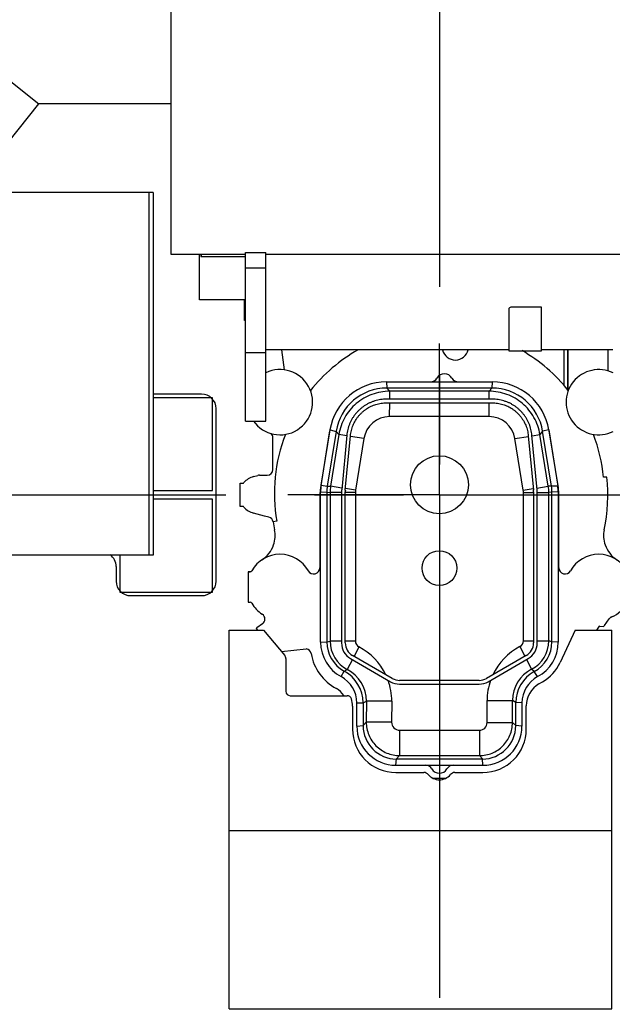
# Model space of a CAD drawing. Header units: millimetres. Extents: x 0 to 1189, y 0 to 841.
# Tile 164 of 184: x 791 to 823, y 266 to 320. Entities that reach past the tile are written whole.
import ezdxf
from ezdxf.enums import TextEntityAlignment as Align

# ---------------------------------------------------------------- set-up
doc = ezdxf.new("R2010")
doc.units = ezdxf.units.MM
doc.header["$LTSCALE"] = 65.395
doc.linetypes.add('CENTER', pattern=[0.6, 0.375, -0.075, 0.075, -0.075])
doc.layers.get('0').update_dxf_attribs({"linetype": 'CONTINUOUS'})
for name, color, linetype in [('1907_161101_20_SIMPLE1_B_PBL2064', 7, 'CONTINUOUS'), ('1907_161101_20_SIMPLE1_X_ABL2063', 7, 'CONTINUOUS'), ('1907_210700_40_SIMPLE1_T2_X_PBL1948', 7, 'CONTINUOUS'), ('1907_210700_40_SIMPLE1_X_ABL1947', 7, 'CONTINUOUS'), ('1907_211000_02_SIMPLE1_T1_X_PBL1958', 7, 'CONTINUOUS'), ('1907_211000_02_SIMPLE1_X_ABL1957', 7, 'CONTINUOUS'), ('1907_267000_36_SIMPLE1_T1_X_PBL1965', 7, 'CONTINUOUS'), ('1907_267000_36_SIMPLE1_X_ABL1964', 7, 'CONTINUOUS'), ('1907_722101_29_ABL1952', 7, 'CONTINUOUS'), ('1907_722101_29_T2_PBL1953', 7, 'CONTINUOUS'), ('1947_864200_02_ABL1951', 7, 'CONTINUOUS'), ('32007_040000_TLKGS_KS_V_ABL1881', 7, 'CONTINUOUS'), ('32007_041000_TLKGS_KS_V_ABL1882', 7, 'CONTINUOUS'), ('32007_116500_01_SIMPLE1_T2_X_PBL1908', 7, 'CONTINUOUS'), ('32007_116500_01_SIMPLE1_T2_X_PBL1954', 7, 'CONTINUOUS'), ('32007_116500_01_SIMPLE1_X#AF3_ABL1907', 7, 'CONTINUOUS'), ('32087_000000_TLKGS_MARKETING_ABL1880', 7, 'CONTINUOUS'), ('32087_030000_TLKGS_ABL1949', 7, 'CONTINUOUS'), ('32087_030000_TLKGS_V_ABL1897', 7, 'CONTINUOUS'), ('32087_100000_TLKGS_V_ABL1898', 7, 'CONTINUOUS'), ('32087_171000_01_SIMPLE1_T2_X_PBL1956', 7, 'CONTINUOUS'), ('32087_171000_01_SIMPLE1_X_ABL1955', 7, 'CONTINUOUS'), ('32087_200000_TLKGS_V_ABL1913', 7, 'CONTINUOUS'), ('32087_700000_TLKGS_V_ABL1909', 7, 'CONTINUOUS'), ('32087_727000_01_SIMPLE1_T1_X_PBL1911', 7, 'CONTINUOUS'), ('32087_727000_01_SIMPLE1_X_ABL1910', 7, 'CONTINUOUS'), ('32087_800000_TLKGS_ABL1950', 7, 'CONTINUOUS'), ('34007_391700_01_SIMPLE1_T1_X_PBL1896', 7, 'CONTINUOUS'), ('34007_391700_01_SIMPLE1_X_ABL1895', 7, 'CONTINUOUS'), ('8M32E_GENSET_AUSBAUMASSE_ABL1963', 7, 'CONTINUOUS'), ('8M32E_GENSET_SCHUTZHAUBE_ABL1856', 7, 'CONTINUOUS'), ('8M32E_GENSET_SCHUTZHAUBE_T1_PBL1857', 7, 'CONTINUOUS'), ('oben_15_VBL1723', 7, 'CONTINUOUS')]:
    doc.layers.add(name, color=color, linetype=linetype)
doc.styles.get("Standard").update_dxf_attribs({"font": 'txt', "width": 0.6})
doc.dimstyles.new('DIMSTYLE_4', dxfattribs={"dimtxt": 3.5, "dimasz": 3.5, "dimexe": 1.8, "dimexo": 0, "dimgap": 0.875, "dimtad": 1, "dimdec": 0, "dimlfac": 25, "dimdsep": 46, "dimtxsty": 'Standard', "dimblk": '_FILLED', "dimblk1": '_FILLED', "dimblk2": '_FILLED', "dimcen": 0.09, "dimadec": 0, "dimazin": 0, "dimtp": 2, "dimtm": 2, "dimtfac": 1, "dimtdec": 0, "dimtofl": 0, "dimtmove": 0, "dimatfit": 3, "dimldrblk": '_FILLED', "dimfxl": 1, "dimtolj": 1, "dimarcsym": 0})

# ---------------------------------------------------------------- blocks, each defined once
blk = doc.blocks.new('_FILLED')
at = {"color": 0, "linetype": 'ByBlock'}
blk.add_solid([(0, 0), (-1, 0.167), (-1, -0.167)], dxfattribs=at)
blk = doc.blocks.new('*D15')
at = {"color": 2, "linetype": 'Continuous'}
for p, q in [((625.179, 298.937), (625.179, 365.017)), ((1060.23, 300.061), (1060.23, 365.017)), ((625.179, 363.217), (842.705, 363.217)), ((1060.23, 363.217), (842.705, 363.217))]:
    blk.add_line(p, q, dxfattribs=at)
at = {"color": 2, "linetype": 'Continuous', "xscale": 3.5, "yscale": 3.5, "zscale": 3.5, "rotation": 180}
blk.add_blockref('_FILLED', (625.179, 363.217), dxfattribs=at)
at = {"color": 2, "linetype": 'Continuous', "xscale": 3.5, "yscale": 3.5, "zscale": 3.5}
blk.add_blockref('_FILLED', (1060.23, 363.217), dxfattribs=at)
at = {"color": 2, "linetype": 'Continuous', "width": 0.647619}
blk.add_text('10876', height=3.5, dxfattribs=at).set_placement((842.705, 364.092), align=Align.CENTER)
blk = doc.blocks.new('*D20')
at = {"color": 2, "linetype": 'Continuous'}
for p, q in [((706.699, 346.077), (1080.914, 346.077)), ((1079.114, 346.077), (1079.114, 292.387)), ((1079.114, 238.697), (1079.114, 292.387)), ((699.939, 238.697), (1080.914, 238.697))]:
    blk.add_line(p, q, dxfattribs=at)
at = {"color": 2, "linetype": 'Continuous', "xscale": 3.5, "yscale": 3.5, "zscale": 3.5}
for p, rotation in [((1079.114, 346.077), 90), ((1079.114, 238.697), 270)]:
    blk.add_blockref('_FILLED', p, dxfattribs=dict(at, rotation=rotation))
at = {"color": 2, "linetype": 'Continuous', "width": 0.690476}
blk.add_text('2684', height=3.5, rotation=90, dxfattribs=at).set_placement((1078.239, 292.387), align=Align.CENTER)
blk = doc.blocks.new('8M32E_GENSET_SCHUTZHAUBE_T1_PBL1857', base_point=(816.827, 294.137))
at = {"layer": '8M32E_GENSET_SCHUTZHAUBE_T1_PBL1857', "color": 2, "linetype": 'CENTER'}
blk.add_line((620.555, 294.137), (1013.099, 294.137), dxfattribs=at)
blk = doc.blocks.new('8M32E_GENSET_SCHUTZHAUBE_ABL1856', base_point=(816.827, 294.137))
at = {"layer": '8M32E_GENSET_SCHUTZHAUBE_T1_PBL1857'}
blk.add_blockref('8M32E_GENSET_SCHUTZHAUBE_T1_PBL1857', (816.827, 294.137), dxfattribs=at)
blk = doc.blocks.new('34007_391700_01_SIMPLE1_T1_X_PBL1896', base_point=(795.016, 299.697))
at = {"layer": '34007_391700_01_SIMPLE1_T1_X_PBL1896', "color": 7, "linetype": 'Continuous'}
for p, q in [((788.541, 310.817), (788.541, 290.817)), ((798.021, 310.817), (788.541, 310.817)), ((798.021, 310.817), (798.021, 290.817)), ((800.691, 299.697), (798.021, 299.697)), ((801.491, 289.377), (801.491, 298.897)), ((798.021, 290.817), (788.541, 290.817)), ((795.971, 290.177), (795.971, 289.377)), ((796.771, 288.577), (800.691, 288.577))]:
    blk.add_line(p, q, dxfattribs=at)
at = {"layer": '34007_391700_01_SIMPLE1_T1_X_PBL1896', "color": 9, "linetype": 'Continuous'}
for p, q in [((788.781, 310.817), (788.781, 290.817)), ((797.781, 310.817), (797.781, 290.817))]:
    blk.add_line(p, q, dxfattribs=at)
at = {"layer": '34007_391700_01_SIMPLE1_T1_X_PBL1896', "color": 7, "linetype": 'Continuous'}
for centre, start, end in [((800.691, 298.897), 0, 90), ((795.171, 290.177), 0, 54.6261), ((796.771, 289.377), 180, 270), ((800.691, 289.377), 270, 360)]:
    blk.add_arc(centre, 0.8, start, end, dxfattribs=at)
blk = doc.blocks.new('34007_391700_01_SIMPLE1_X_ABL1895', base_point=(795.016, 299.697))
at = {"layer": '34007_391700_01_SIMPLE1_T1_X_PBL1896'}
blk.add_blockref('34007_391700_01_SIMPLE1_T1_X_PBL1896', (795.016, 299.697), dxfattribs=at)
blk = doc.blocks.new('32007_041000_TLKGS_KS_V_ABL1882', base_point=(794.515, 299.521))
at = {"layer": '34007_391700_01_SIMPLE1_X_ABL1895'}
blk.add_blockref('34007_391700_01_SIMPLE1_X_ABL1895', (795.016, 299.697), dxfattribs=at)
blk = doc.blocks.new('32007_040000_TLKGS_KS_V_ABL1881', base_point=(794.515, 299.521))
at = {"layer": '32007_041000_TLKGS_KS_V_ABL1882'}
blk.add_blockref('32007_041000_TLKGS_KS_V_ABL1882', (794.515, 299.521), dxfattribs=at)
blk = doc.blocks.new('32007_116500_01_SIMPLE1_T2_X_PBL1908', base_point=(798.739, 291.337))
at = {"layer": '32007_116500_01_SIMPLE1_T2_X_PBL1908', "color": 7, "linetype": 'Continuous'}
for p, q in [((801.299, 293.897), (798.021, 293.897)), ((801.299, 288.777), (801.299, 293.897)), ((796.179, 290.817), (796.179, 288.777)), ((796.179, 288.777), (801.299, 288.777))]:
    blk.add_line(p, q, dxfattribs=at)
blk = doc.blocks.new('32007_116500_01_SIMPLE1_T2_X_PBL1954', base_point=(799.66, 296.937))
at = {"layer": '32007_116500_01_SIMPLE1_T2_X_PBL1954', "color": 7, "linetype": 'Continuous'}
for p, q in [((801.299, 299.497), (798.021, 299.497)), ((801.299, 294.377), (801.299, 299.497)), ((798.021, 294.377), (801.299, 294.377))]:
    blk.add_line(p, q, dxfattribs=at)
blk = doc.blocks.new('32007_116500_01_SIMPLE1_X#AF3_ABL1907', base_point=(888.739, 295.454))
at = {"layer": '32007_116500_01_SIMPLE1_T2_X_PBL1908'}
blk.add_blockref('32007_116500_01_SIMPLE1_T2_X_PBL1908', (798.739, 291.337), dxfattribs=at)
at = {"layer": '32007_116500_01_SIMPLE1_T2_X_PBL1954'}
blk.add_blockref('32007_116500_01_SIMPLE1_T2_X_PBL1954', (799.66, 296.937), dxfattribs=at)
blk = doc.blocks.new('32087_171000_01_SIMPLE1_T2_X_PBL1956', base_point=(812.779, 276.227))
at = {"layer": '32087_171000_01_SIMPLE1_T2_X_PBL1956', "color": 7, "linetype": 'Continuous'}
for p, q in [((802.219, 265.777), (802.219, 286.677)), ((802.219, 286.677), (804.1, 286.677)), ((804.1, 286.677), (805.283, 285.267)), ((821.32, 286.677), (820.483, 284.883)), ((821.32, 286.677), (823.339, 286.677)), ((823.339, 265.777), (823.339, 286.677)), ((805.339, 285.112), (805.339, 283.297)), ((819.319, 283.709), (819.508, 283.818)), ((805.579, 283.057), (808.732, 283.057)), ((809.019, 282.487), (809.019, 281.217)), ((818.619, 281.217), (818.619, 282.497)), ((811.419, 278.817), (812.961, 278.817)), ((814.677, 278.817), (816.219, 278.817)), ((802.219, 275.617), (823.339, 275.617)), ((802.219, 265.777), (823.339, 265.777))]:
    blk.add_line(p, q, dxfattribs=at)
for centre, radius, start, end in [((805.099, 285.112), 0.24, 0, 40), ((818.308, 285.897), 2.4, 300, 335), ((820.019, 282.497), 1.4, 120, 180), ((805.579, 283.297), 0.24, 180, 270), ((808.732, 282.817), 0.24, 16.5, 90), ((807.619, 282.487), 1.4, 0, 16.5), ((811.419, 281.217), 2.4, 180, 270), ((816.219, 281.217), 2.4, 270, 360), ((812.961, 278.497), 0.32, 40.0052, 90), ((814.677, 278.497), 0.32, 90, 139.9948), ((813.819, 279.217), 0.8, 220.0052, 319.9948)]:
    blk.add_arc(centre, radius, start, end, dxfattribs=at)
blk = doc.blocks.new('32087_171000_01_SIMPLE1_X_ABL1955', base_point=(890.219, 276.227))
at = {"layer": '32087_171000_01_SIMPLE1_T2_X_PBL1956'}
blk.add_blockref('32087_171000_01_SIMPLE1_T2_X_PBL1956', (812.779, 276.227), dxfattribs=at)
blk = doc.blocks.new('32087_100000_TLKGS_V_ABL1898', base_point=(889.379, 291.202))
at = {"layer": '32007_116500_01_SIMPLE1_X#AF3_ABL1907'}
blk.add_blockref('32007_116500_01_SIMPLE1_X#AF3_ABL1907', (888.739, 295.454), dxfattribs=at)
at = {"layer": '32087_171000_01_SIMPLE1_X_ABL1955'}
blk.add_blockref('32087_171000_01_SIMPLE1_X_ABL1955', (890.219, 276.227), dxfattribs=at)
blk = doc.blocks.new('32087_727000_01_SIMPLE1_T1_X_PBL1911', base_point=(914.464, 308.059))
at = {"layer": '32087_727000_01_SIMPLE1_T1_X_PBL1911', "color": 7, "linetype": 'Continuous'}
for p, q in [((798.999, 307.393), (798.999, 329.537)), ((787.783, 318.826), (791.692, 315.717)), ((787.81, 310.837), (791.692, 315.717)), ((798.999, 315.717), (791.692, 315.717)), ((803.119, 298.211), (803.119, 307.51)), ((803.119, 307.51), (804.239, 307.51)), ((804.239, 298.211), (804.239, 307.51)), ((803.119, 307.393), (798.999, 307.393)), ((800.579, 304.891), (800.579, 307.393)), ((800.639, 307.393), (800.639, 307.293)), ((800.639, 307.293), (803.119, 307.293)), ((972.559, 307.393), (804.239, 307.393)), ((803.119, 306.662), (804.239, 306.662)), ((803.059, 304.891), (800.579, 304.891)), ((803.059, 303.751), (803.059, 304.891)), ((817.651, 304.373), (817.651, 302.093)), ((819.451, 304.493), (817.771, 304.493)), ((819.451, 302.093), (819.451, 304.493)), ((803.119, 303.751), (803.059, 303.751)), ((817.651, 302.133), (804.239, 302.133)), ((817.651, 302.093), (819.451, 302.093)), ((823.399, 302.133), (819.451, 302.133)), ((803.119, 301.989), (804.239, 301.989)), ((803.119, 298.211), (804.239, 298.211))]:
    blk.add_line(p, q, dxfattribs=at)
blk.add_arc((817.771, 304.373), 0.12, 90, 180, dxfattribs=at)
blk = doc.blocks.new('32087_727000_01_SIMPLE1_X_ABL1910', base_point=(914.464, 308.059))
at = {"layer": '32087_727000_01_SIMPLE1_T1_X_PBL1911'}
blk.add_blockref('32087_727000_01_SIMPLE1_T1_X_PBL1911', (914.464, 308.059), dxfattribs=at)
blk = doc.blocks.new('32087_700000_TLKGS_V_ABL1909', base_point=(914.464, 308.059))
at = {"layer": '32087_727000_01_SIMPLE1_X_ABL1910'}
blk.add_blockref('32087_727000_01_SIMPLE1_X_ABL1910', (914.464, 308.059), dxfattribs=at)
blk = doc.blocks.new('1907_210700_40_SIMPLE1_T2_X_PBL1948', base_point=(813.819, 289.797))
at = {"layer": '1907_210700_40_SIMPLE1_T2_X_PBL1948', "color": 9, "linetype": 'Continuous'}
for p, q in [((810.898, 300.377), (810.921, 300.031)), ((810.921, 300.031), (811.074, 299.853)), ((816.718, 300.031), (816.566, 299.853)), ((816.739, 300.377), (816.718, 300.031)), ((816.566, 299.853), (811.074, 299.853)), ((811.074, 299.419), (811.074, 299.853)), ((816.566, 299.419), (816.566, 299.853)), ((811.073, 298.453), (811.074, 299.215)), ((816.566, 298.454), (816.566, 299.215)), ((816.566, 298.454), (811.073, 298.453)), ((807.779, 297.719), (808.117, 297.642)), ((808.269, 297.466), (807.81, 294.615)), ((808.117, 297.642), (808.269, 297.466)), ((808.705, 297.396), (808.269, 297.466)), ((809.651, 297.243), (808.906, 297.363)), ((809.651, 297.243), (809.192, 294.392)), ((817.99, 297.242), (818.733, 297.362)), ((818.452, 294.393), (817.99, 297.242)), ((818.934, 297.395), (819.372, 297.466)), ((819.521, 297.643), (819.372, 297.466)), ((819.834, 294.616), (819.372, 297.466)), ((819.859, 297.719), (819.521, 297.643)), ((807.289, 294.674), (807.631, 294.619)), ((807.631, 294.619), (807.81, 294.615)), ((808.433, 294.514), (807.81, 294.615)), ((809.192, 294.392), (808.634, 294.482)), ((818.452, 294.393), (819.004, 294.482)), ((819.206, 294.515), (819.834, 294.616)), ((820.008, 294.619), (819.834, 294.616)), ((820.358, 294.616), (820.008, 294.619)), ((807.259, 294.299), (807.605, 294.295)), ((807.605, 294.295), (807.782, 294.272)), ((807.782, 294.272), (807.782, 286.067)), ((808.418, 294.272), (807.782, 294.272)), ((809.182, 294.272), (808.621, 294.272)), ((809.182, 294.272), (809.182, 286.067)), ((818.461, 286.08), (818.461, 294.272)), ((818.461, 294.272), (819.018, 294.272)), ((819.221, 294.272), (819.861, 294.272)), ((820.033, 294.295), (819.861, 294.272)), ((819.861, 286.08), (819.861, 294.272)), ((820.379, 294.299), (820.033, 294.295)), ((807.259, 286.008), (807.605, 286.02)), ((807.605, 286.02), (807.782, 286.067)), ((808.418, 286.067), (807.782, 286.067)), ((809.182, 286.067), (808.621, 286.067)), ((818.461, 286.08), (819.018, 286.08)), ((819.221, 286.08), (819.861, 286.08)), ((820.033, 286.02), (819.861, 286.08)), ((820.379, 286.008), (820.033, 286.02)), ((809.378, 285.744), (809.109, 285.225)), ((818.269, 285.764), (818.542, 285.232)), ((809.015, 285.044), (808.734, 284.501)), ((818.636, 285.051), (818.909, 284.519)), ((808.394, 284.107), (808.562, 284.413)), ((808.562, 284.413), (808.734, 284.501)), ((819.058, 284.387), (818.909, 284.519)), ((819.245, 284.107), (819.058, 284.387)), ((809.259, 282.657), (809.605, 282.661)), ((809.605, 282.661), (809.788, 282.759)), ((809.788, 282.759), (809.782, 281.6)), ((811.187, 282.752), (809.788, 282.759)), ((811.187, 282.752), (811.182, 281.593)), ((816.454, 281.571), (816.454, 282.788)), ((816.454, 282.788), (817.854, 282.788)), ((818.033, 282.672), (817.854, 282.788)), ((817.854, 281.571), (817.854, 282.788)), ((818.379, 282.657), (818.033, 282.672)), ((809.605, 281.402), (809.782, 281.6)), ((811.182, 281.593), (809.782, 281.6)), ((816.454, 281.571), (817.854, 281.571)), ((818.033, 281.402), (817.854, 281.571)), ((809.259, 281.377), (809.605, 281.402)), ((811.624, 281.149), (811.623, 279.749)), ((811.624, 281.149), (816.031, 281.149)), ((816.031, 281.149), (816.031, 279.749)), ((818.379, 281.377), (818.033, 281.402)), ((811.419, 279.217), (811.445, 279.563)), ((811.445, 279.563), (811.623, 279.749)), ((811.623, 279.749), (816.031, 279.749)), ((816.194, 279.563), (816.031, 279.749)), ((816.22, 279.217), (816.194, 279.563))]:
    blk.add_line(p, q, dxfattribs=at)
at = {"layer": '1907_210700_40_SIMPLE1_T2_X_PBL1948', "color": 7, "linetype": 'Continuous'}
for p, q in [((810.898, 300.377), (816.739, 300.377)), ((816.718, 300.031), (810.921, 300.031)), ((816.741, 299.419), (810.897, 299.419)), ((810.901, 299.215), (816.738, 299.215)), ((807.289, 294.674), (807.779, 297.719)), ((808.117, 297.642), (807.631, 294.619)), ((808.707, 297.426), (808.423, 294.41)), ((808.625, 294.391), (808.91, 297.403)), ((818.729, 297.403), (819.013, 294.391)), ((819.216, 294.41), (818.931, 297.426)), ((820.008, 294.619), (819.521, 297.643)), ((819.859, 297.719), (820.358, 294.616)), ((807.259, 286.008), (807.259, 294.299)), ((807.605, 294.295), (807.605, 286.02)), ((808.418, 294.297), (808.418, 285.966)), ((808.621, 285.968), (808.621, 294.297)), ((819.018, 294.297), (819.018, 285.968)), ((819.221, 285.966), (819.221, 294.297)), ((820.033, 286.02), (820.033, 294.295)), ((820.379, 294.299), (820.379, 286.008)), ((811.22, 284.006), (809.021, 285.275)), ((818.618, 285.275), (816.419, 284.006)), ((808.917, 285.1), (811.119, 283.829)), ((816.52, 283.829), (818.721, 285.1)), ((811.619, 283.695), (816.02, 283.695)), ((816.019, 283.899), (811.62, 283.899)), ((809.259, 281.377), (809.259, 282.657)), ((809.605, 282.661), (809.605, 281.402)), ((818.033, 281.402), (818.033, 282.672)), ((818.379, 282.657), (818.379, 281.377)), ((811.445, 279.563), (816.194, 279.563)), ((811.419, 279.217), (816.22, 279.217))]:
    blk.add_line(p, q, dxfattribs=at)
for centre, radius in [((813.819, 294.697), 1.6), ((813.819, 290.097), 0.96)]:
    blk.add_circle(centre, radius, dxfattribs=at)
for centre, radius, start, end in [((813.337, 300.777), 0.4, 270.0051, 329.9997), ((814.099, 300.337), 0.48, 30.0055, 149.9945), ((814.861, 300.777), 0.4, 210.0003, 269.9949), ((810.898, 297.217), 3.16, 89.9997, 170.862), ((810.921, 297.192), 2.84, 90, 170.862), ((816.718, 297.192), 2.84, 9.1406, 90), ((816.739, 297.217), 3.16, 9.138, 89.9997), ((809.619, 294.299), 2.36, 170.862, 180), ((809.645, 294.295), 2.04, 170.862, 180), ((817.994, 294.295), 2.04, 0, 9.1406), ((818.02, 294.299), 2.36, 359.9978, 7.7039), ((809.617, 294.297), 1.2, 174.6016, 179.9924), ((809.621, 294.297), 1, 174.599, 179.9901), ((818.017, 294.297), 1, 0.0099, 5.401), ((818.021, 294.297), 1.2, 0.0076, 5.3984), ((809.419, 286.008), 2.16, 180, 241.6658), ((809.433, 286.02), 1.828, 180, 241.5379), ((809.417, 285.966), 1, 180.0003, 239.9995), ((809.421, 285.968), 0.8, 179.9972, 240.0016), ((818.218, 285.968), 0.8, 299.9984, 0.0028), ((818.221, 285.966), 1, 300.0005, 359.9997), ((818.179, 286.02), 1.855, 298.2984, 360), ((818.22, 286.008), 2.16, 298.3342, 360), ((807.612, 282.661), 1.993, 0, 61.5379), ((819.982, 282.672), 1.948, 118.2984, 180), ((807.612, 282.657), 1.647, 0, 61.6658), ((811.619, 284.695), 1, 240, 269.9992), ((811.62, 284.698), 0.8, 240.0005, 270.0019), ((816.019, 284.698), 0.8, 269.9995, 300.0009), ((816.02, 284.695), 1, 269.9997, 299.9989), ((820.026, 282.657), 1.647, 118.3342, 180), ((811.419, 281.377), 2.16, 180, 270), ((811.445, 281.402), 1.84, 180, 270), ((816.194, 281.402), 1.84, 270, 360), ((816.22, 281.377), 2.16, 270, 360), ((813.057, 278.817), 0.4, 30.0003, 89.9949), ((813.819, 279.257), 0.48, 210.0055, 329.9945), ((814.581, 278.817), 0.4, 90.0051, 149.9997)]:
    blk.add_arc(centre, radius, start, end, dxfattribs=at)
at = {"layer": '1907_210700_40_SIMPLE1_T2_X_PBL1948', "color": 9, "linetype": 'Continuous'}
for centre, radius, start, end in [((811.072, 297.014), 1.439, 89.9359, 170.8423), ((816.566, 297.011), 1.442, 9.2036, 90.0049), ((809.943, 294.271), 2.161, 170.8533, 179.9913), ((817.7, 294.271), 2.161, 0.0088, 9.1925), ((809.94, 294.271), 0.759, 170.8519, 179.9926), ((817.703, 294.271), 0.759, 0.0075, 9.1938), ((809.546, 286.067), 1.764, 180.003, 242.5921), ((809.546, 286.067), 0.364, 179.9977, 242.5914), ((818.106, 286.08), 0.356, 297.2603, 0.0029), ((818.106, 286.08), 1.756, 297.2503, 359.9959), ((807.837, 282.77), 3.349, 25.5276, 62.6072), ((819.8, 282.789), 3.346, 117.241, 154.8844), ((807.836, 282.769), 1.951, 359.7086, 62.6134), ((819.8, 282.789), 1.946, 117.2327, 180.0085), ((807.81, 282.764), 3.377, 359.7975, 19.7264), ((819.824, 282.784), 3.37, 160.6417, 179.9286), ((811.624, 281.591), 0.442, 179.7319, 269.9718), ((816.031, 281.571), 0.423, 270.0003, 359.9889)]:
    blk.add_arc(centre, radius, start, end, dxfattribs=at)
for points, knots in [([(811.074, 299.853), (810.742, 299.853), (810.071, 299.734), (809.193, 299.221), (808.546, 298.437), (808.322, 297.794), (808.269, 297.466)], [0, 0, 0, 0, 0.249998, 0.5, 0.750002, 1, 1, 1, 1]), ([(819.372, 297.466), (819.319, 297.794), (819.094, 298.437), (818.447, 299.221), (817.569, 299.734), (816.898, 299.853), (816.566, 299.853)], [0, 0, 0, 0, 0.249998, 0.5, 0.750002, 1, 1, 1, 1]), ([(809.782, 281.6), (809.781, 281.36), (809.875, 280.874), (810.284, 280.259), (810.897, 279.846), (811.383, 279.75), (811.623, 279.749)], [0, 0, 0, 0, 0.249992, 0.499999, 0.750006, 1, 1, 1, 1]), ([(816.031, 279.749), (816.268, 279.749), (816.747, 279.844), (817.353, 280.249), (817.759, 280.855), (817.854, 281.334), (817.854, 281.571)], [0, 0, 0, 0, 0.249995, 0.500001, 0.750006, 1, 1, 1, 1])]:
    blk.add_open_spline(points, degree=3, knots=knots, dxfattribs=at)
at = {"layer": '1907_210700_40_SIMPLE1_T2_X_PBL1948', "color": 7, "linetype": 'Continuous'}
for points, knots in [([(810.897, 299.419), (810.843, 299.419), (810.735, 299.415), (810.573, 299.397), (810.414, 299.367), (810.257, 299.325), (810.103, 299.272), (809.954, 299.208), (809.809, 299.133), (809.671, 299.048), (809.54, 298.952), (809.416, 298.847), (809.299, 298.734), (809.192, 298.612), (809.094, 298.482), (809.006, 298.345), (808.928, 298.203), (808.861, 298.055), (808.805, 297.902), (808.76, 297.746), (808.727, 297.587), (808.713, 297.48), (808.707, 297.426)], [0, 0, 0, 0, 0.050008, 0.100012, 0.150016, 0.200017, 0.250017, 0.300015, 0.350012, 0.400009, 0.450005, 0.5, 0.549995, 0.599991, 0.649988, 0.699985, 0.749983, 0.799983, 0.849984, 0.899988, 0.949992, 1, 1, 1, 1]), ([(818.931, 297.426), (818.926, 297.48), (818.912, 297.587), (818.879, 297.746), (818.834, 297.902), (818.778, 298.055), (818.711, 298.203), (818.633, 298.345), (818.545, 298.482), (818.446, 298.612), (818.339, 298.734), (818.223, 298.847), (818.099, 298.952), (817.967, 299.048), (817.829, 299.133), (817.685, 299.208), (817.536, 299.272), (817.382, 299.325), (817.225, 299.367), (817.065, 299.397), (816.904, 299.415), (816.795, 299.419), (816.741, 299.419)], [0, 0, 0, 0, 0.050008, 0.100012, 0.150016, 0.200017, 0.250017, 0.300015, 0.350012, 0.400009, 0.450005, 0.5, 0.549995, 0.599991, 0.649988, 0.699985, 0.749983, 0.799983, 0.849984, 0.899988, 0.949992, 1, 1, 1, 1]), ([(808.91, 297.403), (808.914, 297.452), (808.927, 297.549), (808.957, 297.694), (808.998, 297.836), (809.049, 297.975), (809.11, 298.11), (809.181, 298.239), (809.261, 298.363), (809.35, 298.481), (809.448, 298.592), (809.553, 298.696), (809.666, 298.791), (809.786, 298.878), (809.912, 298.956), (810.043, 299.024), (810.179, 299.082), (810.318, 299.13), (810.461, 299.168), (810.607, 299.195), (810.753, 299.212), (810.852, 299.215), (810.901, 299.215)], [0, 0, 0, 0, 0.049755, 0.099722, 0.149799, 0.199884, 0.249908, 0.299908, 0.349929, 0.399961, 0.449986, 0.500003, 0.550021, 0.600046, 0.650078, 0.700099, 0.750098, 0.800123, 0.850209, 0.900284, 0.950248, 1, 1, 1, 1]), ([(816.738, 299.215), (816.787, 299.215), (816.885, 299.212), (817.032, 299.195), (817.177, 299.168), (817.32, 299.13), (817.46, 299.082), (817.596, 299.024), (817.727, 298.956), (817.853, 298.878), (817.972, 298.791), (818.085, 298.696), (818.191, 298.592), (818.288, 298.481), (818.378, 298.363), (818.458, 298.239), (818.529, 298.11), (818.59, 297.975), (818.641, 297.836), (818.681, 297.694), (818.711, 297.549), (818.724, 297.452), (818.729, 297.403)], [0, 0, 0, 0, 0.049755, 0.099722, 0.149799, 0.199884, 0.249908, 0.299908, 0.349929, 0.399961, 0.449986, 0.500003, 0.550021, 0.600046, 0.650078, 0.700099, 0.750098, 0.800123, 0.850209, 0.900284, 0.950248, 1, 1, 1, 1])]:
    blk.add_open_spline(points, degree=3, knots=knots, dxfattribs=at)
blk = doc.blocks.new('1907_210700_40_SIMPLE1_X_ABL1947', base_point=(813.819, 289.797))
at = {"layer": '1907_210700_40_SIMPLE1_T2_X_PBL1948'}
blk.add_blockref('1907_210700_40_SIMPLE1_T2_X_PBL1948', (813.819, 289.797), dxfattribs=at)
blk = doc.blocks.new('1907_211000_02_SIMPLE1_T1_X_PBL1958', base_point=(813.659, 290.757))
at = {"layer": '1907_211000_02_SIMPLE1_T1_X_PBL1958', "color": 7, "linetype": 'Continuous'}
for p, q in [((805.109, 302.133), (805.246, 301.035)), ((820.921, 302.133), (820.921, 299.916)), ((823.119, 302.133), (823.119, 300.979)), ((804.619, 295.537), (804.619, 297.297)), ((807.74, 297.565), (807.25, 294.518)), ((820.389, 294.518), (819.899, 297.565)), ((803.55, 295.142), (803.794, 295.207)), ((803.878, 295.218), (804.222, 295.218)), ((804.222, 295.218), (804.299, 295.217)), ((804.299, 295.217), (804.315, 295.217)), ((823.068, 295.111), (822.885, 295.111)), ((802.819, 293.497), (802.819, 294.777)), ((802.819, 294.777), (802.951, 294.777)), ((807.219, 294.137), (807.219, 290.115)), ((820.419, 290.115), (820.419, 294.137)), ((802.951, 293.497), (802.819, 293.497)), ((804.162, 292.968), (803.55, 293.132)), ((804.402, 292.908), (804.162, 292.968)), ((804.838, 292.678), (804.639, 292.65)), ((803.259, 289.897), (803.259, 288.217)), ((803.367, 289.895), (803.259, 289.897)), ((803.261, 289.897), (803.368, 289.897)), ((824.379, 289.897), (824.27, 289.897)), ((824.379, 288.217), (824.379, 289.897)), ((803.259, 288.217), (803.368, 288.217)), ((824.27, 288.217), (824.379, 288.217)), ((804.047, 287.016), (803.733, 286.796)), ((822.508, 286.677), (822.653, 286.885)), ((822.675, 286.895), (822.891, 286.876)), ((822.941, 286.927), (823.198, 287.294)), ((803.733, 286.796), (803.703, 286.77)), ((803.703, 286.77), (803.768, 286.677)), ((805.096, 285.49), (806.47, 285.634)), ((813.478, 278.497), (814.161, 278.497))]:
    blk.add_line(p, q, dxfattribs=at)
at = {"layer": '1907_211000_02_SIMPLE1_T1_X_PBL1958', "color": 9, "linetype": 'Continuous'}
for p, q in [((820.689, 302.133), (820.689, 300.193)), ((820.893, 302.133), (820.893, 299.951))]:
    blk.add_line(p, q, dxfattribs=at)
at = {"layer": '1907_211000_02_SIMPLE1_T1_X_PBL1958', "color": 7, "linetype": 'Continuous'}
for centre, radius, start, end in [((813.819, 294.209), 9.111, 119.5259, 141.391), ((814.699, 302.297), 0.72, 193.0789, 348.0816), ((813.819, 294.209), 9.111, 38.609, 59.9305), ((805.019, 299.25), 1.8, 215.3634, 115.6889), ((822.619, 299.25), 1.8, 63.8091, 296.1909), ((804.299, 297.297), 0.32, 0, 43.4402), ((813.819, 294.209), 9.111, 159.0024, 189.6773), ((810.899, 297.057), 3.2, 168.0152, 170.862), ((816.739, 297.057), 3.2, 9.138, 11.9877), ((813.819, 294.209), 9.111, 5.6782, 20.9976), ((803.819, 294.137), 1.04, 105, 139.4801), ((803.878, 294.895), 0.323, 90, 104.9912), ((804.299, 295.537), 0.32, 272.8651, 360), ((813.819, 294.137), 9.3, 348.0803, 6.0099), ((802.951, 294.879), 0.102, 270, 319.4801), ((809.619, 294.137), 2.4, 170.862, 180), ((818.019, 294.137), 2.4, 0, 9.138), ((802.951, 293.395), 0.102, 40.5199, 90), ((803.819, 294.137), 1.04, 220.5199, 255), ((804.324, 292.599), 0.32, 9.2013, 75.7567), ((813.819, 294.137), 9.3, 189.2028, 191.9197), ((803.154, 291.899), 1.597, 340.7186, 11.4446), ((824.484, 291.899), 1.597, 168.5554, 199.2161), ((803.145, 291.902), 1.607, 303.3703, 340.7186), ((824.498, 291.906), 1.613, 199.2796, 236.5996), ((805.019, 289.057), 1.8, 29.7113, 150.3975), ((822.619, 289.057), 1.8, 29.6532, 150.3653), ((803.367, 289.995), 0.1, 270, 330.3975), ((803.368, 289.997), 0.1, 270, 316.8008), ((806.879, 290.115), 0.34, 209.1495, 360), ((820.759, 290.115), 0.34, 180.0802, 330.3653), ((824.27, 289.997), 0.1, 209.6432, 270), ((803.368, 288.117), 0.1, 29.6513, 89.9771), ((805.019, 289.057), 1.8, 209.6513, 236.9693), ((822.619, 289.057), 1.8, 293.4211, 330.3486), ((824.27, 288.117), 0.1, 90.0229, 150.3486), ((803.863, 287.279), 0.321, 305, 56.9718), ((823.46, 287.111), 0.32, 113.0157, 145), ((823.922, 286.329), 1.223, 115.8118, 123.648), ((822.673, 286.871), 0.024, 85, 144.9004), ((823.087, 286.737), 0.24, 127.4443, 144.6344), ((806.429, 285.324), 0.313, 9.892, 82.5887), ((809.419, 285.845), 2.722, 189.892, 241.7406), ((807.619, 282.496), 1.08, 31.6618, 61.7406)]:
    blk.add_arc(centre, radius, start, end, dxfattribs=at)
blk = doc.blocks.new('1907_211000_02_SIMPLE1_X_ABL1957', base_point=(813.659, 290.757))
at = {"layer": '1907_211000_02_SIMPLE1_T1_X_PBL1958'}
blk.add_blockref('1907_211000_02_SIMPLE1_T1_X_PBL1958', (813.659, 290.757), dxfattribs=at)
blk = doc.blocks.new('32087_200000_TLKGS_V_ABL1913', base_point=(887.859, 295.236))
at = {"layer": '1907_210700_40_SIMPLE1_X_ABL1947'}
blk.add_blockref('1907_210700_40_SIMPLE1_X_ABL1947', (813.819, 289.797), dxfattribs=at)
at = {"layer": '1907_211000_02_SIMPLE1_X_ABL1957'}
blk.add_blockref('1907_211000_02_SIMPLE1_X_ABL1957', (813.659, 290.757), dxfattribs=at)
blk = doc.blocks.new('32087_030000_TLKGS_V_ABL1897', base_point=(914.464, 301.579))
at = {"layer": '32087_100000_TLKGS_V_ABL1898'}
blk.add_blockref('32087_100000_TLKGS_V_ABL1898', (889.379, 291.202), dxfattribs=at)
at = {"layer": '32087_200000_TLKGS_V_ABL1913'}
blk.add_blockref('32087_200000_TLKGS_V_ABL1913', (887.859, 295.236), dxfattribs=at)
at = {"layer": '32087_700000_TLKGS_V_ABL1909'}
blk.add_blockref('32087_700000_TLKGS_V_ABL1909', (914.464, 308.059), dxfattribs=at)
blk = doc.blocks.new('1907_722101_29_T2_PBL1953', base_point=(800.663, 307.343))
at = {"layer": '1907_722101_29_T2_PBL1953', "color": 7, "linetype": 'Continuous'}
blk.add_line((800.659, 307.393), (800.659, 307.293), dxfattribs=at)
at = {"layer": '1907_722101_29_T2_PBL1953', "color": 9, "linetype": 'Continuous'}
blk.add_line((800.667, 307.293), (800.667, 307.393), dxfattribs=at)
blk = doc.blocks.new('1907_722101_29_ABL1952', base_point=(800.663, 307.343))
at = {"layer": '1907_722101_29_T2_PBL1953'}
blk.add_blockref('1907_722101_29_T2_PBL1953', (800.663, 307.343), dxfattribs=at)
blk = doc.blocks.new('1947_864200_02_ABL1951', base_point=(887.669, 294.137))
at = {"layer": '1947_864200_02_ABL1951', "color": 2, "linetype": 'CENTER'}
blk.add_line((813.819, 330.137), (813.819, 258.137), dxfattribs=at)
at = {"layer": '1907_722101_29_ABL1952'}
blk.add_blockref('1907_722101_29_ABL1952', (800.663, 307.343), dxfattribs=at)
blk = doc.blocks.new('32087_800000_TLKGS_ABL1950', base_point=(887.669, 294.137))
at = {"layer": '1947_864200_02_ABL1951'}
blk.add_blockref('1947_864200_02_ABL1951', (887.669, 294.137), dxfattribs=at)
blk = doc.blocks.new('32087_030000_TLKGS_ABL1949', base_point=(887.669, 298.104))
at = {"layer": '32087_800000_TLKGS_ABL1950'}
blk.add_blockref('32087_800000_TLKGS_ABL1950', (887.669, 294.137), dxfattribs=at)
blk = doc.blocks.new('32087_000000_TLKGS_MARKETING_ABL1880', base_point=(915.89, 297.789))
at = {"layer": '32007_040000_TLKGS_KS_V_ABL1881'}
blk.add_blockref('32007_040000_TLKGS_KS_V_ABL1881', (794.515, 299.521), dxfattribs=at)
at = {"layer": '32087_030000_TLKGS_ABL1949'}
blk.add_blockref('32087_030000_TLKGS_ABL1949', (887.669, 298.104), dxfattribs=at)
at = {"layer": '32087_030000_TLKGS_V_ABL1897'}
blk.add_blockref('32087_030000_TLKGS_V_ABL1897', (914.464, 301.579), dxfattribs=at)
blk = doc.blocks.new('1907_267000_36_SIMPLE1_T1_X_PBL1965', base_point=(813.819, 294.137))
at = {"layer": '1907_267000_36_SIMPLE1_T1_X_PBL1965', "color": 2, "linetype": 'CENTER'}
for q in [(813.819, 302.498), (805.458, 294.137), (813.819, 285.776), (822.18, 294.137)]:
    blk.add_line((813.819, 294.137), q, dxfattribs=at)
blk = doc.blocks.new('1907_267000_36_SIMPLE1_X_ABL1964', base_point=(813.819, 294.137))
at = {"layer": '1907_267000_36_SIMPLE1_T1_X_PBL1965'}
blk.add_blockref('1907_267000_36_SIMPLE1_T1_X_PBL1965', (813.819, 294.137), dxfattribs=at)
blk = doc.blocks.new('1907_161101_20_SIMPLE1_B_PBL2064', base_point=(835.019, 295.53))
at = {"layer": '1907_161101_20_SIMPLE1_B_PBL2064', "color": 2, "linetype": 'CENTER'}
for q in [(835.019, 319.976), (824.321, 294.137), (835.019, 271.085), (845.718, 294.137)]:
    blk.add_line((835.019, 294.137), q, dxfattribs=at)
blk = doc.blocks.new('1907_161101_20_SIMPLE1_X_ABL2063', base_point=(835.019, 295.53))
at = {"layer": '1907_161101_20_SIMPLE1_B_PBL2064'}
blk.add_blockref('1907_161101_20_SIMPLE1_B_PBL2064', (835.019, 295.53), dxfattribs=at)
blk = doc.blocks.new('8M32E_GENSET_AUSBAUMASSE_ABL1963', base_point=(825.588, 295.53))
at = {"layer": '1907_161101_20_SIMPLE1_X_ABL2063'}
blk.add_blockref('1907_161101_20_SIMPLE1_X_ABL2063', (835.019, 295.53), dxfattribs=at)
at = {"layer": '1907_267000_36_SIMPLE1_X_ABL1964'}
blk.add_blockref('1907_267000_36_SIMPLE1_X_ABL1964', (813.819, 294.137), dxfattribs=at)
blk = doc.blocks.new('OBEN_15_VBL1723', base_point=(841.392, 294.137))
at = {"layer": '32087_000000_TLKGS_MARKETING_ABL1880'}
blk.add_blockref('32087_000000_TLKGS_MARKETING_ABL1880', (915.89, 297.789), dxfattribs=at)
at = {"layer": '8M32E_GENSET_AUSBAUMASSE_ABL1963'}
blk.add_blockref('8M32E_GENSET_AUSBAUMASSE_ABL1963', (825.588, 295.53), dxfattribs=at)
at = {"layer": '8M32E_GENSET_SCHUTZHAUBE_ABL1856'}
blk.add_blockref('8M32E_GENSET_SCHUTZHAUBE_ABL1856', (816.827, 294.137), dxfattribs=at)

msp = doc.modelspace()

# ---------------------------------------------------------------- block references
at = {"layer": 'oben_15_VBL1723'}
msp.add_blockref('OBEN_15_VBL1723', (841.3924, 294.13694), dxfattribs=at)

# ---------------------------------------------------------------- dimensions: what is measured, and where the dimension line sits
at = {"color": 2, "linetype": 'Continuous'}
dim = msp.add_linear_dim(base=(1060.23025, 363.21732), p1=(625.17927, 298.93694), p2=(1060.23025, 300.06144), dimstyle='DIMSTYLE_4', dxfattribs=at)
dim.commit()
dim.dimension.update_dxf_attribs({"geometry": '*D15', "text_midpoint": (842.37141, 363.21732), "dimtype": 160})
dim = msp.add_linear_dim(base=(1079.1142, 346.07654), p1=(699.93927, 238.69694), p2=(706.69927, 346.07654), angle=90, dimstyle='DIMSTYLE_4', dxfattribs=at)
dim.commit()
dim.dimension.update_dxf_attribs({"geometry": '*D20', "text_midpoint": (1079.1142, 292.0534), "dimtype": 160})

doc.saveas('drawing.dxf')
